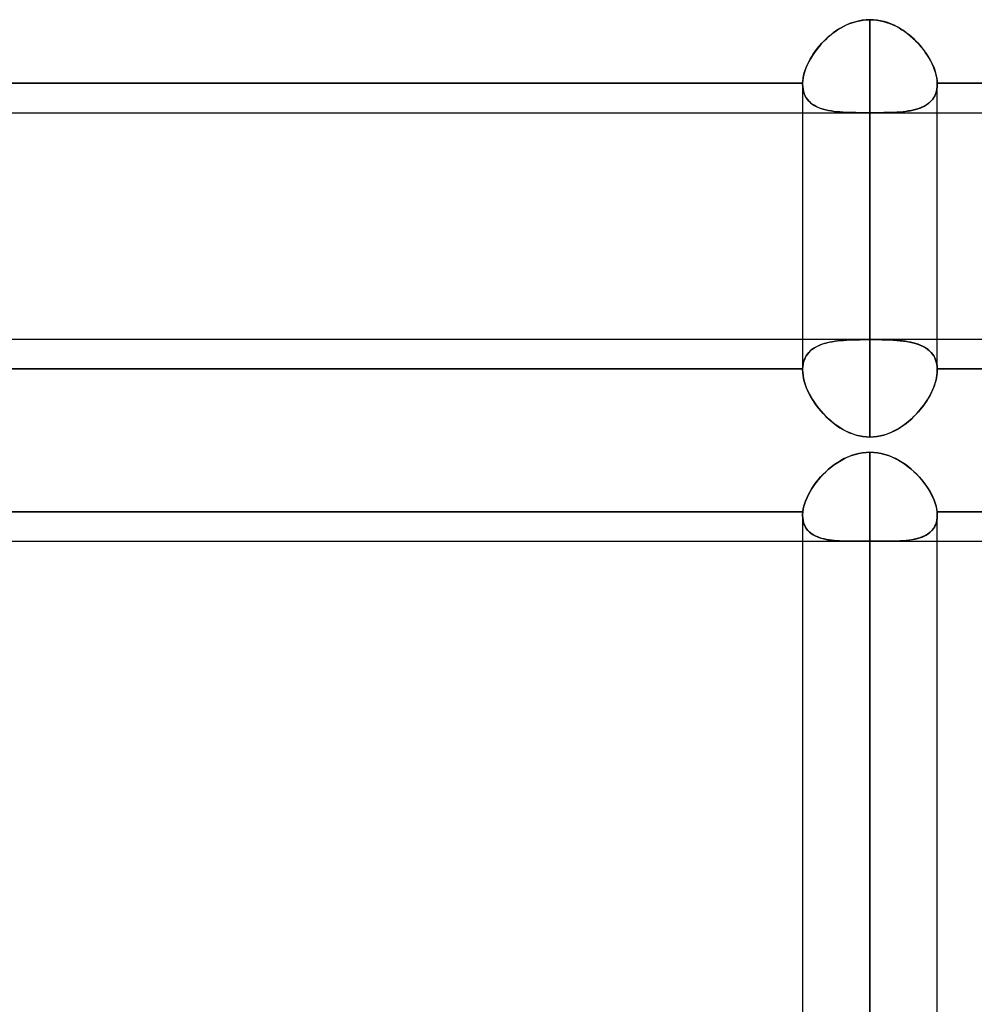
# Model space of a CAD drawing. Header units: millimetres. Extents: x -130 to 54, y -185 to 185.
# Tile 75 of 78: x -20 to -11, y 91 to 101. Entities that reach past the tile are written whole.
import ezdxf

# ---------------------------------------------------------------- set-up
doc = ezdxf.new("R2010")
doc.units = ezdxf.units.MM
doc.layers.add('MAIN-1', color=7, linetype='Continuous')
doc.layers.add('MAIN-2', color=7, linetype='Continuous')

msp = doc.modelspace()

# ---------------------------------------------------------------- linework, layer by layer
at = {"layer": 'MAIN-1'}
for p, q in [((-12.0983, 100.6641), (-12.131, 100.6457)), ((-12.0646, 100.6805), (-12.0983, 100.6641)), ((-12.0299, 100.6948), (-12.0646, 100.6805)), ((-11.9943, 100.7068), (-12.0299, 100.6948)), ((-11.958, 100.7164), (-11.9943, 100.7068)), ((-11.9215, 100.7233), (-11.958, 100.7164)), ((-11.8846, 100.7275), (-11.9215, 100.7233)), ((-11.8475, 100.7289), (-11.8846, 100.7275)), ((-11.8475, 100.7289), (-11.8475, 97.7148)), ((-11.814, 100.7277), (-11.8475, 100.7289)), ((-11.7805, 100.7243), (-11.814, 100.7277)), ((-11.7473, 100.7186), (-11.7805, 100.7243)), ((-11.7146, 100.7108), (-11.7473, 100.7186)), ((-11.6825, 100.701), (-11.7146, 100.7108)), ((-11.6511, 100.6893), (-11.6825, 100.701)), ((-11.6203, 100.6758), (-11.6511, 100.6893)), ((-11.5902, 100.6606), (-11.6203, 100.6758)), ((-11.561, 100.6439), (-11.5902, 100.6606)), ((-12.2224, 100.5809), (-12.2505, 100.5566)), ((-12.1931, 100.604), (-12.2224, 100.5809)), ((-12.1626, 100.6256), (-12.1931, 100.604)), ((-12.131, 100.6457), (-12.1626, 100.6256)), ((-11.5326, 100.6258), (-11.561, 100.6439)), ((-11.5051, 100.6064), (-11.5326, 100.6258)), ((-11.4785, 100.5858), (-11.5051, 100.6064)), ((-11.4529, 100.5641), (-11.4785, 100.5858)), ((-12.3271, 100.477), (-12.3498, 100.4488)), ((-12.3029, 100.5045), (-12.3271, 100.477)), ((-12.2774, 100.5311), (-12.3029, 100.5045)), ((-12.2505, 100.5566), (-12.2774, 100.5311)), ((-11.4284, 100.5416), (-11.4529, 100.5641)), ((-11.405, 100.5182), (-11.4284, 100.5416)), ((-11.3826, 100.494), (-11.405, 100.5182)), ((-11.3613, 100.4691), (-11.3826, 100.494)), ((-12.3906, 100.3908), (-12.4085, 100.3612)), ((-12.371, 100.42), (-12.3906, 100.3908)), ((-12.3498, 100.4488), (-12.371, 100.42)), ((-11.3412, 100.4437), (-11.3613, 100.4691)), ((-11.3224, 100.4178), (-11.3412, 100.4437)), ((-11.3048, 100.3915), (-11.3224, 100.4178)), ((-11.2886, 100.3648), (-11.3048, 100.3915)), ((-12.439, 100.3016), (-12.4514, 100.2718)), ((-12.4247, 100.3315), (-12.439, 100.3016)), ((-12.4085, 100.3612), (-12.4247, 100.3315)), ((-11.2737, 100.338), (-11.2886, 100.3648)), ((-11.2603, 100.3111), (-11.2737, 100.338)), ((-11.2485, 100.2842), (-11.2603, 100.3111)), ((-12.4702, 100.213), (-12.4765, 100.1845)), ((-12.4619, 100.2421), (-12.4702, 100.213)), ((-12.4514, 100.2718), (-12.4619, 100.2421)), ((-11.2383, 100.2575), (-11.2485, 100.2842)), ((-11.2297, 100.2309), (-11.2383, 100.2575)), ((-11.2228, 100.2048), (-11.2297, 100.2309)), ((-11.2176, 100.1792), (-11.2228, 100.2048)), ((-24.0126, 100.1299), (-12.4824, 100.1299)), ((-12.4824, 100.1268), (-12.4825, 100.1252)), ((-12.4825, 100.1252), (-12.4825, 100.1237)), ((-12.4825, 100.1237), (-12.4825, 100.1221)), ((-12.4825, 100.1221), (-12.4825, 100.1206)), ((-12.4825, 100.1207), (-12.4825, 97.7147)), ((-12.4805, 100.1568), (-12.4824, 100.1299)), ((-12.4824, 100.1299), (-12.4824, 100.1283)), ((-12.4824, 100.1283), (-12.4824, 100.1268)), ((-12.4765, 100.1845), (-12.4805, 100.1568)), ((-11.2142, 100.1542), (-11.2176, 100.1792)), ((-11.2126, 100.1299), (-11.2142, 100.1542)), ((-11.2126, 100.1299), (-1.4288, 100.1299)), ((-11.2126, 100.1285), (-11.2126, 100.1299)), ((-11.2126, 100.1272), (-11.2126, 100.1285)), ((-11.2125, 100.1259), (-11.2126, 100.1272)), ((-11.2125, 100.1246), (-11.2125, 100.1259)), ((-11.2125, 100.1233), (-11.2125, 100.1246)), ((-11.2125, 100.122), (-11.2125, 100.1233)), ((-11.2125, 100.1207), (-11.2125, 100.122)), ((-11.2125, 97.7148), (-11.2125, 100.1207)), ((-24.0125, 99.8509), (-12.4825, 99.8509)), ((-11.2125, 99.8509), (-1.4288, 99.8509)), ((-37.4475, 97.7148), (-1.4288, 97.7148)), ((-12.0893, 96.5891), (-12.121, 96.5721)), ((-12.0566, 96.6043), (-12.0893, 96.5891)), ((-12.0231, 96.6176), (-12.0566, 96.6043)), ((-11.9887, 96.6287), (-12.0231, 96.6176)), ((-11.9538, 96.6375), (-11.9887, 96.6287)), ((-11.9186, 96.6439), (-11.9538, 96.6375)), ((-11.8832, 96.6477), (-11.9186, 96.6439)), ((-11.8475, 96.649), (-11.8832, 96.6477)), ((-11.8475, 96.649), (-11.8475, 0)), ((-11.8117, 96.6477), (-11.8475, 96.649)), ((-11.7759, 96.6438), (-11.8117, 96.6477)), ((-11.7405, 96.6374), (-11.7759, 96.6438)), ((-11.7058, 96.6285), (-11.7405, 96.6374)), ((-11.6717, 96.6175), (-11.7058, 96.6285)), ((-11.6384, 96.6043), (-11.6717, 96.6175)), ((-11.6058, 96.5892), (-11.6384, 96.6043)), ((-11.5741, 96.5722), (-11.6058, 96.5892)), ((-12.2376, 96.4894), (-12.264, 96.4656)), ((-12.2101, 96.512), (-12.2376, 96.4894)), ((-12.1815, 96.5334), (-12.2101, 96.512)), ((-12.1518, 96.5535), (-12.1815, 96.5334)), ((-12.121, 96.5721), (-12.1518, 96.5535)), ((-11.5434, 96.5536), (-11.5741, 96.5722)), ((-11.5136, 96.5335), (-11.5434, 96.5536)), ((-11.485, 96.5121), (-11.5136, 96.5335)), ((-11.4575, 96.4894), (-11.485, 96.5121)), ((-11.4311, 96.4657), (-11.4575, 96.4894)), ((-12.336, 96.3891), (-12.3573, 96.3622)), ((-12.3133, 96.4154), (-12.336, 96.3891)), ((-12.2893, 96.4409), (-12.3133, 96.4154)), ((-12.264, 96.4656), (-12.2893, 96.4409)), ((-11.4059, 96.4411), (-11.4311, 96.4657)), ((-11.382, 96.4157), (-11.4059, 96.4411)), ((-11.3594, 96.3895), (-11.382, 96.4157)), ((-11.3381, 96.3627), (-11.3594, 96.3895)), ((-12.3956, 96.3072), (-12.4124, 96.2794)), ((-12.3772, 96.3349), (-12.3956, 96.3072)), ((-12.3573, 96.3622), (-12.3772, 96.3349)), ((-11.3182, 96.3354), (-11.3381, 96.3627)), ((-11.2998, 96.3078), (-11.3182, 96.3354)), ((-11.2829, 96.2799), (-11.2998, 96.3078)), ((-12.441, 96.2235), (-12.4527, 96.1956)), ((-12.4275, 96.2514), (-12.441, 96.2235)), ((-12.4124, 96.2794), (-12.4275, 96.2514)), ((-11.2677, 96.2518), (-11.2829, 96.2799)), ((-11.2542, 96.2238), (-11.2677, 96.2518)), ((-11.2424, 96.1959), (-11.2542, 96.2238)), ((-12.4764, 96.1144), (-12.4804, 96.0887)), ((-12.4705, 96.1409), (-12.4764, 96.1144)), ((-12.4626, 96.168), (-12.4705, 96.1409)), ((-12.4527, 96.1956), (-12.4626, 96.168)), ((-11.2326, 96.1684), (-11.2424, 96.1959)), ((-11.2246, 96.1411), (-11.2326, 96.1684)), ((-11.2186, 96.1146), (-11.2246, 96.1411)), ((-11.2146, 96.0887), (-11.2186, 96.1146)), ((-24.0146, 96.0887), (-12.4804, 96.0887)), ((-12.4824, 96.0587), (-12.4825, 96.0528)), ((-12.4825, 96.053), (-12.4825, 0)), ((-12.4823, 96.0646), (-12.4824, 96.0587)), ((-12.482, 96.0705), (-12.4823, 96.0646)), ((-12.4816, 96.0766), (-12.482, 96.0705)), ((-12.481, 96.0826), (-12.4816, 96.0766)), ((-12.4804, 96.0887), (-12.481, 96.0826)), ((-11.2146, 96.0887), (-0.4763, 96.0887)), ((-11.2141, 96.0835), (-11.2146, 96.0887)), ((-11.2136, 96.0784), (-11.2141, 96.0835)), ((-11.2132, 96.0732), (-11.2136, 96.0784)), ((-11.2129, 96.0681), (-11.2132, 96.0732)), ((-11.2127, 96.063), (-11.2129, 96.0681)), ((-11.2125, 96.058), (-11.2127, 96.063)), ((-11.2125, 96.053), (-11.2125, 96.058)), ((-11.2125, 0), (-11.2125, 96.053)), ((-24.0125, 95.8098), (-12.4825, 95.8098)), ((-11.2125, 95.8098), (0, 95.8098))]:
    msp.add_line(p, q, dxfattribs=at)
at = {"layer": 'MAIN-2'}
for p, q in [((-12.1252, 100.6492), (-12.0966, 100.6649)), ((-12.0966, 100.6649), (-12.0673, 100.6792)), ((-12.0673, 100.6792), (-12.0373, 100.692)), ((-12.0373, 100.692), (-12.0067, 100.703)), ((-12.0067, 100.703), (-11.9756, 100.7121)), ((-11.9756, 100.7121), (-11.9441, 100.7194)), ((-11.9441, 100.7194), (-11.9122, 100.7246)), ((-11.9122, 100.7246), (-11.88, 100.7278)), ((-11.88, 100.7278), (-11.8475, 100.7289)), ((-11.8475, 97.7118), (-11.8475, 100.7289)), ((-11.8475, 100.7289), (-11.8155, 100.7278)), ((-11.8155, 100.7278), (-11.7837, 100.7247)), ((-11.7837, 100.7247), (-11.7521, 100.7196)), ((-11.7521, 100.7196), (-11.7209, 100.7125)), ((-11.7209, 100.7125), (-11.6901, 100.7035)), ((-11.6901, 100.7035), (-11.6599, 100.6928)), ((-11.6599, 100.6928), (-11.6304, 100.6805)), ((-11.6304, 100.6805), (-11.6016, 100.6666)), ((-11.6016, 100.6666), (-11.5734, 100.6512)), ((-12.2551, 100.5524), (-12.2309, 100.5738)), ((-12.2309, 100.5738), (-12.2058, 100.5943)), ((-12.2058, 100.5943), (-12.1798, 100.6137)), ((-12.1798, 100.6137), (-12.1529, 100.6321)), ((-12.1529, 100.6321), (-12.1252, 100.6492)), ((-11.5734, 100.6512), (-11.5459, 100.6345)), ((-11.5459, 100.6345), (-11.519, 100.6165)), ((-11.519, 100.6165), (-11.4929, 100.5972)), ((-11.4929, 100.5972), (-11.4677, 100.5768)), ((-11.4677, 100.5768), (-11.4432, 100.5554)), ((-12.3421, 100.4588), (-12.3219, 100.4832)), ((-12.3219, 100.4832), (-12.3007, 100.507)), ((-12.3007, 100.507), (-12.2784, 100.53)), ((-12.2784, 100.53), (-12.2551, 100.5524)), ((-11.4432, 100.5554), (-11.4197, 100.5331)), ((-11.4197, 100.5331), (-11.3971, 100.5099)), ((-11.3971, 100.5099), (-11.3755, 100.4859)), ((-11.3755, 100.4859), (-11.355, 100.4614)), ((-12.4109, 100.357), (-12.3956, 100.3829)), ((-12.3956, 100.3829), (-12.379, 100.4085)), ((-12.379, 100.4085), (-12.3611, 100.4339)), ((-12.3611, 100.4339), (-12.3421, 100.4588)), ((-11.355, 100.4614), (-11.3357, 100.4363)), ((-11.3357, 100.4363), (-11.3176, 100.4108)), ((-11.3176, 100.4108), (-11.3007, 100.385)), ((-11.3007, 100.385), (-11.2851, 100.3589)), ((-12.4486, 100.2791), (-12.4375, 100.305)), ((-12.4375, 100.305), (-12.4249, 100.331)), ((-12.4249, 100.331), (-12.4109, 100.357)), ((-11.2851, 100.3589), (-11.2709, 100.3326)), ((-11.2709, 100.3326), (-11.2581, 100.3063)), ((-11.2581, 100.3063), (-11.2468, 100.2801)), ((-12.4777, 100.1775), (-12.4728, 100.2023)), ((-12.4728, 100.2023), (-12.4663, 100.2277)), ((-12.4663, 100.2277), (-12.4582, 100.2533)), ((-12.4582, 100.2533), (-12.4486, 100.2791)), ((-11.2468, 100.2801), (-11.2371, 100.2541)), ((-11.2371, 100.2541), (-11.2289, 100.2283)), ((-11.2289, 100.2283), (-11.2223, 100.2029)), ((-11.2223, 100.2029), (-11.2174, 100.178)), ((-12.4824, 100.1299), (-24.0126, 100.1299)), ((-12.4825, 100.1252), (-12.4824, 100.1268)), ((-12.4825, 100.1237), (-12.4825, 100.1252)), ((-12.4825, 100.1222), (-12.4825, 100.1237)), ((-12.4825, 100.1206), (-12.4825, 100.1222)), ((-12.4825, 100.1206), (-12.4815, 100.0964)), ((-12.4815, 100.0968), (-12.4825, 100.1206)), ((-12.4824, 100.1299), (-12.4809, 100.1533)), ((-12.4824, 100.1283), (-12.4824, 100.1299)), ((-12.4824, 100.1268), (-12.4824, 100.1283)), ((-12.4809, 100.1533), (-12.4777, 100.1775)), ((-11.2174, 100.178), (-11.2142, 100.1535)), ((-11.2142, 100.1535), (-11.2126, 100.1299)), ((-11.2125, 100.1206), (-11.2135, 100.0964)), ((-11.2134, 100.0972), (-11.2125, 100.1207)), ((-11.2126, 100.1299), (-11.2126, 100.1283)), ((-0.4763, 100.1299), (-11.2126, 100.1299)), ((-11.2126, 100.1283), (-11.2126, 100.1268)), ((-11.2126, 100.1268), (-11.2125, 100.1252)), ((-11.2125, 100.1252), (-11.2125, 100.1237)), ((-11.2125, 100.1237), (-11.2125, 100.1221)), ((-11.2125, 100.1221), (-11.2125, 100.1206)), ((-12.4787, 100.0739), (-12.4815, 100.0968)), ((-12.4815, 100.0964), (-12.4786, 100.0733)), ((-12.4739, 100.052), (-12.4787, 100.0739)), ((-12.4786, 100.0733), (-12.4737, 100.0514)), ((-12.4673, 100.0313), (-12.4739, 100.052)), ((-12.4737, 100.0514), (-12.4671, 100.0308)), ((-12.4589, 100.0119), (-12.4673, 100.0313)), ((-12.4671, 100.0308), (-12.4586, 100.0113)), ((-12.4487, 99.9937), (-12.4589, 100.0119)), ((-12.4586, 100.0113), (-12.4483, 99.9931)), ((-11.2448, 99.9961), (-11.2351, 100.0141)), ((-11.2282, 100.0302), (-11.2369, 100.0104)), ((-11.2351, 100.0141), (-11.227, 100.0332)), ((-11.2214, 100.0511), (-11.2282, 100.0302)), ((-11.227, 100.0332), (-11.2207, 100.0534)), ((-11.2164, 100.0732), (-11.2214, 100.0511)), ((-11.2207, 100.0534), (-11.2162, 100.0748)), ((-11.2135, 100.0964), (-11.2164, 100.0732)), ((-11.2162, 100.0748), (-11.2134, 100.0972)), ((-12.4369, 99.9768), (-12.4487, 99.9937)), ((-12.4483, 99.9931), (-12.4364, 99.9761)), ((-12.4235, 99.9612), (-12.4369, 99.9768)), ((-12.4364, 99.9761), (-12.4228, 99.9604)), ((-12.4085, 99.9467), (-12.4235, 99.9612)), ((-12.4228, 99.9604), (-12.4076, 99.946)), ((-12.392, 99.9335), (-12.4085, 99.9467)), ((-12.4076, 99.946), (-12.391, 99.9328)), ((-12.3741, 99.9216), (-12.392, 99.9335)), ((-12.391, 99.9328), (-12.373, 99.9209)), ((-12.3549, 99.9108), (-12.3741, 99.9216)), ((-12.373, 99.9209), (-12.3537, 99.9102)), ((-11.3237, 99.9199), (-11.3433, 99.9092)), ((-11.3348, 99.9136), (-11.3163, 99.9244)), ((-11.3054, 99.9318), (-11.3237, 99.9199)), ((-11.3163, 99.9244), (-11.2992, 99.9364)), ((-11.2886, 99.945), (-11.3054, 99.9318)), ((-11.2992, 99.9364), (-11.2834, 99.9495)), ((-11.2732, 99.9594), (-11.2886, 99.945)), ((-11.2834, 99.9495), (-11.2691, 99.9638)), ((-11.2595, 99.9751), (-11.2732, 99.9594)), ((-11.2691, 99.9638), (-11.2562, 99.9793)), ((-11.2473, 99.9921), (-11.2595, 99.9751)), ((-11.2562, 99.9793), (-11.2448, 99.9961)), ((-11.2369, 100.0104), (-11.2473, 99.9921)), ((-12.4825, 99.8509), (-11.2125, 99.8509)), ((-12.3344, 99.9012), (-12.3549, 99.9108)), ((-12.3537, 99.9102), (-12.333, 99.9006)), ((-12.3126, 99.8926), (-12.3344, 99.9012)), ((-12.333, 99.9006), (-12.3112, 99.8921)), ((-12.2897, 99.8851), (-12.3126, 99.8926)), ((-12.3112, 99.8921), (-12.2881, 99.8846)), ((-12.2657, 99.8785), (-12.2897, 99.8851)), ((-12.2881, 99.8846), (-12.2641, 99.8781)), ((-12.2407, 99.8729), (-12.2657, 99.8785)), ((-12.2641, 99.8781), (-12.2391, 99.8726)), ((-12.2147, 99.8682), (-12.2407, 99.8729)), ((-12.2391, 99.8726), (-12.2132, 99.868)), ((-12.1879, 99.8643), (-12.2147, 99.8682)), ((-12.2132, 99.868), (-12.1865, 99.8641)), ((-12.1602, 99.861), (-12.1879, 99.8643)), ((-12.1865, 99.8641), (-12.159, 99.8609)), ((-12.1317, 99.8584), (-12.1602, 99.861)), ((-12.159, 99.8609), (-12.1308, 99.8583)), ((-12.1026, 99.8563), (-12.1317, 99.8584)), ((-12.1308, 99.8583), (-12.102, 99.8563)), ((-12.0727, 99.8548), (-12.1026, 99.8563)), ((-12.102, 99.8563), (-12.0725, 99.8547)), ((-12.0423, 99.8536), (-12.0727, 99.8548)), ((-12.0725, 99.8547), (-12.0422, 99.8536)), ((-12.0112, 99.8527), (-12.0423, 99.8536)), ((-12.0422, 99.8536), (-12.0111, 99.8527)), ((-11.9795, 99.8521), (-12.0112, 99.8527)), ((-12.0111, 99.8527), (-11.9794, 99.8521)), ((-11.9473, 99.8517), (-11.9795, 99.8521)), ((-11.9794, 99.8521), (-11.947, 99.8517)), ((-11.9144, 99.8515), (-11.9473, 99.8517)), ((-11.947, 99.8517), (-11.914, 99.8515)), ((-11.8811, 99.8514), (-11.9144, 99.8515)), ((-11.914, 99.8515), (-11.8807, 99.8514)), ((-11.8475, 99.8514), (-11.8811, 99.8514)), ((-11.8807, 99.8514), (-11.8475, 99.8514)), ((-11.8475, 96.7925), (-11.8475, 99.8514)), ((-11.8475, 99.8514), (-11.8475, 96.7925)), ((-11.8142, 99.8514), (-11.8475, 99.8514)), ((-11.8475, 99.8514), (-11.8154, 99.8514)), ((-11.8154, 99.8514), (-11.7835, 99.8515)), ((-11.7812, 99.8515), (-11.8142, 99.8514)), ((-11.7835, 99.8515), (-11.7517, 99.8517)), ((-11.7486, 99.8517), (-11.7812, 99.8515)), ((-11.7517, 99.8517), (-11.7201, 99.8521)), ((-11.7163, 99.8521), (-11.7486, 99.8517)), ((-11.7201, 99.8521), (-11.689, 99.8526)), ((-11.6845, 99.8527), (-11.7163, 99.8521)), ((-11.689, 99.8526), (-11.6586, 99.8534)), ((-11.6532, 99.8536), (-11.6845, 99.8527)), ((-11.6586, 99.8534), (-11.629, 99.8545)), ((-11.6226, 99.8548), (-11.6532, 99.8536)), ((-11.629, 99.8545), (-11.6001, 99.8559)), ((-11.5929, 99.8563), (-11.6226, 99.8548)), ((-11.6001, 99.8559), (-11.572, 99.8577)), ((-11.5639, 99.8583), (-11.5929, 99.8563)), ((-11.572, 99.8577), (-11.5447, 99.86)), ((-11.5359, 99.8609), (-11.5639, 99.8583)), ((-11.5447, 99.86), (-11.5183, 99.8628)), ((-11.5089, 99.864), (-11.5359, 99.8609)), ((-11.5183, 99.8628), (-11.4925, 99.8663)), ((-11.4827, 99.8678), (-11.5089, 99.864)), ((-11.4925, 99.8663), (-11.4674, 99.8704)), ((-11.4572, 99.8724), (-11.4827, 99.8678)), ((-11.4674, 99.8704), (-11.443, 99.8753)), ((-11.4325, 99.8778), (-11.4572, 99.8724)), ((-11.443, 99.8753), (-11.4195, 99.8811)), ((-11.4087, 99.8841), (-11.4325, 99.8778)), ((-11.4195, 99.8811), (-11.3968, 99.8877)), ((-11.3859, 99.8914), (-11.4087, 99.8841)), ((-11.3968, 99.8877), (-11.3751, 99.8953)), ((-11.364, 99.8997), (-11.3859, 99.8914)), ((-11.3751, 99.8953), (-11.3544, 99.9039)), ((-11.3433, 99.9092), (-11.364, 99.8997)), ((-11.3544, 99.9039), (-11.3348, 99.9136)), ((-12.4825, 97.7147), (-12.4825, 97.4265)), ((-12.2306, 97.6867), (-12.2054, 97.6916)), ((-12.2021, 97.6922), (-12.2273, 97.6874)), ((-12.2054, 97.6916), (-12.1794, 97.6957)), ((-12.176, 97.6962), (-12.2021, 97.6922)), ((-12.1794, 97.6957), (-12.1525, 97.6993)), ((-12.1491, 97.6997), (-12.176, 97.6962)), ((-12.1525, 97.6993), (-12.1247, 97.7022)), ((-12.1216, 97.7025), (-12.1491, 97.6997)), ((-12.1247, 97.7022), (-12.0962, 97.7047)), ((-12.0934, 97.7049), (-12.1216, 97.7025)), ((-12.0962, 97.7047), (-12.067, 97.7067)), ((-12.0646, 97.7068), (-12.0934, 97.7049)), ((-12.067, 97.7067), (-12.0371, 97.7082)), ((-12.0351, 97.7083), (-12.0646, 97.7068)), ((-12.0371, 97.7082), (-12.0066, 97.7095)), ((-12.0049, 97.7095), (-12.0351, 97.7083)), ((-12.0066, 97.7095), (-11.9755, 97.7104)), ((-11.9741, 97.7104), (-12.0049, 97.7095)), ((-11.9755, 97.7104), (-11.9438, 97.7111)), ((-11.9429, 97.7111), (-11.9741, 97.7104)), ((-11.9438, 97.7111), (-11.9117, 97.7115)), ((-11.9113, 97.7115), (-11.9429, 97.7111)), ((-11.9117, 97.7115), (-11.8796, 97.7118)), ((-11.8795, 97.7118), (-11.9113, 97.7115)), ((-11.8796, 97.7118), (-11.8475, 97.7118)), ((-11.8475, 97.7118), (-11.8795, 97.7118)), ((-11.815, 97.7118), (-11.8475, 97.7118)), ((-11.8475, 97.7118), (-11.8103, 97.7118)), ((-11.7828, 97.7115), (-11.815, 97.7118)), ((-11.8103, 97.7118), (-11.7732, 97.7114)), ((-11.7509, 97.7111), (-11.7828, 97.7115)), ((-11.7732, 97.7114), (-11.7362, 97.7108)), ((-11.7194, 97.7104), (-11.7509, 97.7111)), ((-11.7362, 97.7108), (-11.6997, 97.7098)), ((-11.6883, 97.7095), (-11.7194, 97.7104)), ((-11.6997, 97.7098), (-11.6641, 97.7085)), ((-11.6577, 97.7082), (-11.6883, 97.7095)), ((-11.6641, 97.7085), (-11.6294, 97.7067)), ((-11.6277, 97.7066), (-11.6577, 97.7082)), ((-11.6294, 97.7067), (-11.5957, 97.7044)), ((-11.5984, 97.7046), (-11.6277, 97.7066)), ((-11.5698, 97.7022), (-11.5984, 97.7046)), ((-11.5957, 97.7044), (-11.563, 97.7015)), ((-11.5421, 97.6992), (-11.5698, 97.7022)), ((-11.563, 97.7015), (-11.5314, 97.6979)), ((-11.5152, 97.6957), (-11.5421, 97.6992)), ((-11.5314, 97.6979), (-11.5009, 97.6935)), ((-11.4892, 97.6915), (-11.5152, 97.6957)), ((-11.5009, 97.6935), (-11.4716, 97.6882)), ((-11.4641, 97.6867), (-11.4892, 97.6915)), ((-11.2125, 97.4265), (-11.2125, 97.7148)), ((-12.4246, 97.5897), (-12.4106, 97.604)), ((-12.4099, 97.6047), (-12.4241, 97.5903)), ((-12.4106, 97.604), (-12.3953, 97.6172)), ((-12.3943, 97.6179), (-12.4099, 97.6047)), ((-12.3953, 97.6172), (-12.3786, 97.6293)), ((-12.3774, 97.6301), (-12.3943, 97.6179)), ((-12.3786, 97.6293), (-12.3608, 97.6403)), ((-12.3593, 97.6412), (-12.3774, 97.6301)), ((-12.3608, 97.6403), (-12.3417, 97.6504)), ((-12.34, 97.6512), (-12.3593, 97.6412)), ((-12.3417, 97.6504), (-12.3216, 97.6594)), ((-12.3195, 97.6603), (-12.34, 97.6512)), ((-12.3216, 97.6594), (-12.3004, 97.6675)), ((-12.2979, 97.6684), (-12.3195, 97.6603)), ((-12.3004, 97.6675), (-12.2781, 97.6748)), ((-12.2753, 97.6756), (-12.2979, 97.6684)), ((-12.2781, 97.6748), (-12.2548, 97.6811)), ((-12.2518, 97.6819), (-12.2753, 97.6756)), ((-12.2548, 97.6811), (-12.2306, 97.6867)), ((-12.2273, 97.6874), (-12.2518, 97.6819)), ((-11.4716, 97.6882), (-11.4435, 97.682)), ((-11.4399, 97.6811), (-11.4641, 97.6867)), ((-11.4435, 97.682), (-11.4167, 97.6747)), ((-11.4166, 97.6747), (-11.4399, 97.6811)), ((-11.4167, 97.6747), (-11.3912, 97.6663)), ((-11.3943, 97.6674), (-11.4166, 97.6747)), ((-11.3731, 97.6593), (-11.3943, 97.6674)), ((-11.3912, 97.6663), (-11.3671, 97.6568)), ((-11.3529, 97.6502), (-11.3731, 97.6593)), ((-11.3671, 97.6568), (-11.3445, 97.646)), ((-11.3339, 97.6401), (-11.3529, 97.6502)), ((-11.3445, 97.646), (-11.3234, 97.6338)), ((-11.316, 97.6291), (-11.3339, 97.6401)), ((-11.3234, 97.6338), (-11.3039, 97.6204)), ((-11.2994, 97.6169), (-11.316, 97.6291)), ((-11.3039, 97.6204), (-11.286, 97.6055)), ((-11.2841, 97.6037), (-11.2994, 97.6169)), ((-11.286, 97.6055), (-11.27, 97.5892)), ((-11.2701, 97.5894), (-11.2841, 97.6037)), ((-12.4661, 97.5216), (-12.4727, 97.5017)), ((-12.4727, 97.5014), (-12.4663, 97.5212)), ((-12.4663, 97.5212), (-12.4582, 97.5399)), ((-12.4579, 97.5404), (-12.4661, 97.5216)), ((-12.4582, 97.5399), (-12.4485, 97.5576)), ((-12.4482, 97.5581), (-12.4579, 97.5404)), ((-12.4485, 97.5576), (-12.4373, 97.5742)), ((-12.4369, 97.5747), (-12.4482, 97.5581)), ((-12.4373, 97.5742), (-12.4246, 97.5897)), ((-12.4241, 97.5903), (-12.4369, 97.5747)), ((-11.2575, 97.574), (-11.2701, 97.5894)), ((-11.27, 97.5892), (-11.2557, 97.5715)), ((-11.2464, 97.5575), (-11.2575, 97.574)), ((-11.2557, 97.5715), (-11.2433, 97.5522)), ((-11.2368, 97.5398), (-11.2464, 97.5575)), ((-11.2433, 97.5522), (-11.233, 97.5315)), ((-11.2287, 97.5211), (-11.2368, 97.5398)), ((-11.233, 97.5315), (-11.2247, 97.5095)), ((-11.2222, 97.5012), (-11.2287, 97.5211)), ((-11.2247, 97.5095), (-11.2185, 97.4862)), ((-12.4824, 97.4358), (-24.0126, 97.4358)), ((-24.0126, 97.4358), (-12.4824, 97.4358)), ((-12.4825, 97.4311), (-12.4824, 97.4327)), ((-12.4824, 97.4327), (-12.4825, 97.4311)), ((-12.4825, 97.4295), (-12.4825, 97.4311)), ((-12.4825, 97.4311), (-12.4825, 97.4295)), ((-12.4825, 97.4279), (-12.4825, 97.4295)), ((-12.4825, 97.4295), (-12.4825, 97.428)), ((-12.4825, 97.428), (-12.4825, 97.4264)), ((-12.4825, 97.4264), (-12.4825, 97.4279)), ((-12.4815, 97.4007), (-12.4825, 97.4264)), ((-12.4825, 97.4264), (-12.4815, 97.4005)), ((-12.4824, 97.4358), (-12.4808, 97.4587)), ((-12.4808, 97.4586), (-12.4824, 97.4358)), ((-12.4824, 97.4342), (-12.4824, 97.4358)), ((-12.4824, 97.4358), (-12.4824, 97.4342)), ((-12.4824, 97.4327), (-12.4824, 97.4342)), ((-12.4824, 97.4342), (-12.4824, 97.4327)), ((-12.4776, 97.4807), (-12.4808, 97.4586)), ((-12.4808, 97.4587), (-12.4776, 97.4806)), ((-12.4727, 97.5017), (-12.4776, 97.4807)), ((-12.4776, 97.4806), (-12.4727, 97.5014)), ((-11.2173, 97.4802), (-11.2222, 97.5012)), ((-11.2185, 97.4862), (-11.2145, 97.4616)), ((-11.2141, 97.4584), (-11.2173, 97.4802)), ((-11.2145, 97.4616), (-11.2126, 97.4358)), ((-11.2126, 97.4358), (-11.2141, 97.4584)), ((-11.2135, 97.401), (-11.2125, 97.4264)), ((-11.2125, 97.4265), (-11.2134, 97.4019)), ((-11.2126, 97.4358), (-11.2126, 97.4345)), ((-0.4763, 97.4358), (-11.2126, 97.4358)), ((-11.2126, 97.4358), (-0.4763, 97.4358)), ((-11.2126, 97.4342), (-11.2126, 97.4358)), ((-11.2126, 97.4345), (-11.2126, 97.4332)), ((-11.2126, 97.4327), (-11.2126, 97.4342)), ((-11.2126, 97.4332), (-11.2125, 97.4318)), ((-11.2125, 97.4311), (-11.2126, 97.4327)), ((-11.2125, 97.4318), (-11.2125, 97.4305)), ((-11.2125, 97.4296), (-11.2125, 97.4311)), ((-11.2125, 97.4305), (-11.2125, 97.4292)), ((-11.2125, 97.428), (-11.2125, 97.4296)), ((-11.2125, 97.4292), (-11.2125, 97.4279)), ((-11.2125, 97.4264), (-11.2125, 97.428)), ((-11.2125, 97.4279), (-11.2125, 97.4265)), ((-12.4786, 97.3743), (-12.4815, 97.4007)), ((-12.4815, 97.4005), (-12.4786, 97.3739)), ((-12.4738, 97.3472), (-12.4786, 97.3743)), ((-12.4786, 97.3739), (-12.4736, 97.3465)), ((-12.4671, 97.3196), (-12.4738, 97.3472)), ((-12.4736, 97.3465), (-12.4668, 97.3185)), ((-12.4586, 97.2914), (-12.4671, 97.3196)), ((-12.4668, 97.3185), (-12.4581, 97.29)), ((-11.2361, 97.2922), (-11.2277, 97.3201)), ((-11.2266, 97.3244), (-11.2344, 97.2975)), ((-11.2277, 97.3201), (-11.2211, 97.3477)), ((-11.2205, 97.3508), (-11.2266, 97.3244)), ((-11.2211, 97.3477), (-11.2163, 97.3748)), ((-11.2161, 97.3767), (-11.2205, 97.3508)), ((-11.2163, 97.3748), (-11.2135, 97.401)), ((-11.2134, 97.4019), (-11.2161, 97.3767)), ((-12.4483, 97.2628), (-12.4586, 97.2914)), ((-12.4581, 97.29), (-12.4477, 97.2613)), ((-12.4363, 97.2341), (-12.4483, 97.2628)), ((-12.4477, 97.2613), (-12.4355, 97.2325)), ((-12.4226, 97.2055), (-12.4363, 97.2341)), ((-12.4355, 97.2325), (-12.4218, 97.2037)), ((-11.2715, 97.2071), (-11.2581, 97.2356)), ((-11.2548, 97.2432), (-11.2672, 97.2159)), ((-11.2581, 97.2356), (-11.2463, 97.264)), ((-11.2438, 97.2704), (-11.2548, 97.2432)), ((-11.2463, 97.264), (-11.2361, 97.2922)), ((-11.2344, 97.2975), (-11.2438, 97.2704)), ((-12.4075, 97.1769), (-12.4226, 97.2055)), ((-12.4218, 97.2037), (-12.4064, 97.175)), ((-12.3908, 97.1484), (-12.4075, 97.1769)), ((-12.4064, 97.175), (-12.3896, 97.1464)), ((-12.3727, 97.1203), (-12.3908, 97.1484)), ((-12.3896, 97.1464), (-12.3713, 97.1182)), ((-11.3129, 97.1346), (-11.3306, 97.1081)), ((-11.3209, 97.1223), (-11.303, 97.1504)), ((-11.2963, 97.1615), (-11.3129, 97.1346)), ((-11.303, 97.1504), (-11.2865, 97.1787)), ((-11.2811, 97.1886), (-11.2963, 97.1615)), ((-11.2865, 97.1787), (-11.2715, 97.2071)), ((-11.2672, 97.2159), (-11.2811, 97.1886)), ((-12.3533, 97.0925), (-12.3727, 97.1203)), ((-12.3713, 97.1182), (-12.3517, 97.0904)), ((-12.3326, 97.0654), (-12.3533, 97.0925)), ((-12.3517, 97.0904), (-12.331, 97.0633)), ((-12.3109, 97.039), (-12.3326, 97.0654)), ((-12.331, 97.0633), (-12.3091, 97.0369)), ((-11.4053, 97.0152), (-11.3824, 97.041)), ((-11.3696, 97.0563), (-11.3908, 97.0313)), ((-11.3824, 97.041), (-11.3606, 97.0676)), ((-11.3496, 97.0819), (-11.3696, 97.0563)), ((-11.3606, 97.0676), (-11.3401, 97.0947)), ((-11.3306, 97.1081), (-11.3496, 97.0819)), ((-11.3401, 97.0947), (-11.3209, 97.1223)), ((-12.2881, 97.0135), (-12.3109, 97.039)), ((-12.3091, 97.0369), (-12.2863, 97.0114)), ((-12.2644, 96.9888), (-12.2881, 97.0135)), ((-12.2863, 97.0114), (-12.2625, 96.9869)), ((-12.2398, 96.9652), (-12.2644, 96.9888)), ((-12.2625, 96.9869), (-12.2378, 96.9634)), ((-12.2144, 96.9428), (-12.2398, 96.9652)), ((-12.2378, 96.9634), (-12.2123, 96.941)), ((-11.4603, 96.9606), (-11.4854, 96.9387)), ((-11.4803, 96.9431), (-11.4543, 96.9661)), ((-11.4361, 96.9834), (-11.4603, 96.9606)), ((-11.4543, 96.9661), (-11.4293, 96.9902)), ((-11.413, 97.007), (-11.4361, 96.9834)), ((-11.4293, 96.9902), (-11.4053, 97.0152)), ((-11.3908, 97.0313), (-11.413, 97.007)), ((-12.1882, 96.9215), (-12.2144, 96.9428)), ((-12.2123, 96.941), (-12.1861, 96.9199)), ((-12.1611, 96.9014), (-12.1882, 96.9215)), ((-12.1861, 96.9199), (-12.1591, 96.9)), ((-12.133, 96.8825), (-12.1611, 96.9014)), ((-12.1591, 96.9), (-12.1311, 96.8812)), ((-12.1041, 96.865), (-12.133, 96.8825)), ((-12.1311, 96.8812), (-12.1021, 96.8639)), ((-12.0742, 96.849), (-12.1041, 96.865)), ((-12.1021, 96.8639), (-12.0724, 96.8481)), ((-11.595, 96.8627), (-11.6244, 96.8472)), ((-11.6223, 96.8483), (-11.5924, 96.8641)), ((-11.5663, 96.8797), (-11.595, 96.8627)), ((-11.5924, 96.8641), (-11.5633, 96.8817)), ((-11.5385, 96.8982), (-11.5663, 96.8797)), ((-11.5633, 96.8817), (-11.5348, 96.9008)), ((-11.5115, 96.9179), (-11.5385, 96.8982)), ((-11.5348, 96.9008), (-11.5071, 96.9213)), ((-11.4854, 96.9387), (-11.5115, 96.9179)), ((-11.5071, 96.9213), (-11.4803, 96.9431)), ((-12.0435, 96.8347), (-12.0742, 96.849)), ((-12.0724, 96.8481), (-12.0418, 96.8339)), ((-12.012, 96.8222), (-12.0435, 96.8347)), ((-12.0418, 96.8339), (-12.0105, 96.8216)), ((-11.9798, 96.8117), (-12.012, 96.8222)), ((-12.0105, 96.8216), (-11.9787, 96.8113)), ((-11.9472, 96.8034), (-11.9798, 96.8117)), ((-11.9787, 96.8113), (-11.9464, 96.8032)), ((-11.9142, 96.7973), (-11.9472, 96.8034)), ((-11.9464, 96.8032), (-11.9138, 96.7973)), ((-11.881, 96.7937), (-11.9142, 96.7973)), ((-11.9138, 96.7973), (-11.8808, 96.7937)), ((-11.8475, 96.7925), (-11.881, 96.7937)), ((-11.8808, 96.7937), (-11.8475, 96.7925)), ((-11.8145, 96.7937), (-11.8475, 96.7925)), ((-11.8475, 96.7925), (-11.8139, 96.7937)), ((-11.7814, 96.7973), (-11.8145, 96.7937)), ((-11.8139, 96.7937), (-11.7806, 96.7974)), ((-11.7488, 96.8031), (-11.7814, 96.7973)), ((-11.7806, 96.7974), (-11.7477, 96.8034)), ((-11.7168, 96.8112), (-11.7488, 96.8031)), ((-11.7477, 96.8034), (-11.7155, 96.8116)), ((-11.6854, 96.8213), (-11.7168, 96.8112)), ((-11.7155, 96.8116), (-11.6838, 96.8219)), ((-11.6546, 96.8334), (-11.6854, 96.8213)), ((-11.6838, 96.8219), (-11.6527, 96.8341)), ((-11.6244, 96.8472), (-11.6546, 96.8334)), ((-11.6527, 96.8341), (-11.6223, 96.8483)), ((-12.1204, 96.5725), (-12.0887, 96.5894)), ((-12.0887, 96.5894), (-12.0561, 96.6046)), ((-12.0561, 96.6046), (-12.0226, 96.6177)), ((-12.0226, 96.6177), (-11.9885, 96.6287)), ((-11.9885, 96.6287), (-11.9539, 96.6375)), ((-11.9539, 96.6375), (-11.9189, 96.6438)), ((-11.9189, 96.6438), (-11.8834, 96.6477)), ((-11.8834, 96.6477), (-11.8475, 96.649)), ((-11.8475, 0), (-11.8475, 96.649)), ((-11.8475, 96.649), (-11.8121, 96.6477)), ((-11.8121, 96.6477), (-11.7771, 96.644)), ((-11.7771, 96.644), (-11.7423, 96.6378)), ((-11.7423, 96.6378), (-11.708, 96.6292)), ((-11.708, 96.6292), (-11.6743, 96.6184)), ((-11.6743, 96.6184), (-11.6414, 96.6056)), ((-11.6414, 96.6056), (-11.6093, 96.5909)), ((-11.6093, 96.5909), (-11.578, 96.5744)), ((-12.2634, 96.4662), (-12.237, 96.4899)), ((-12.237, 96.4899), (-12.2095, 96.5125)), ((-12.2095, 96.5125), (-12.1808, 96.5339)), ((-12.1808, 96.5339), (-12.1511, 96.5539)), ((-12.1511, 96.5539), (-12.1204, 96.5725)), ((-11.578, 96.5744), (-11.5475, 96.5563)), ((-11.5475, 96.5563), (-11.5179, 96.5365)), ((-11.5179, 96.5365), (-11.4892, 96.5153)), ((-11.4892, 96.5153), (-11.4614, 96.4928)), ((-11.4614, 96.4928), (-11.4347, 96.4691)), ((-12.3567, 96.3629), (-12.3354, 96.3898)), ((-12.3354, 96.3898), (-12.3126, 96.4161)), ((-12.3126, 96.4161), (-12.2886, 96.4416)), ((-12.2886, 96.4416), (-12.2634, 96.4662)), ((-11.4347, 96.4691), (-11.4092, 96.4444)), ((-11.4092, 96.4444), (-11.3848, 96.4187)), ((-11.3848, 96.4187), (-11.3617, 96.3923)), ((-11.3617, 96.3923), (-11.34, 96.3652)), ((-12.4121, 96.2799), (-12.3952, 96.3078)), ((-12.3952, 96.3078), (-12.3767, 96.3356)), ((-12.3767, 96.3356), (-12.3567, 96.3629)), ((-11.34, 96.3652), (-11.3198, 96.3377)), ((-11.3198, 96.3377), (-11.301, 96.3097)), ((-11.301, 96.3097), (-11.2839, 96.2815)), ((-12.4525, 96.1961), (-12.4408, 96.2239)), ((-12.4408, 96.2239), (-12.4273, 96.2519)), ((-12.4273, 96.2519), (-12.4121, 96.2799)), ((-11.2839, 96.2815), (-11.2684, 96.2531)), ((-11.2684, 96.2531), (-11.2546, 96.2248)), ((-11.2546, 96.2248), (-11.2428, 96.1967)), ((-12.4804, 96.0887), (-12.4764, 96.1146)), ((-12.4764, 96.1146), (-12.4704, 96.1413)), ((-12.4704, 96.1413), (-12.4624, 96.1685)), ((-12.4624, 96.1685), (-12.4525, 96.1961)), ((-11.2428, 96.1967), (-11.2328, 96.169)), ((-11.2328, 96.169), (-11.2247, 96.1417)), ((-11.2247, 96.1417), (-11.2187, 96.1149)), ((-11.2187, 96.1149), (-11.2146, 96.0887)), ((-12.4804, 96.0887), (-24.0146, 96.0887)), ((-12.4825, 96.0529), (-12.4824, 96.0587)), ((-12.4817, 96.0321), (-12.4825, 96.0529)), ((-12.4825, 96.0528), (-12.4814, 96.0286)), ((-12.4824, 96.0587), (-12.4823, 96.0646)), ((-12.4823, 96.0646), (-12.482, 96.0706)), ((-12.482, 96.0706), (-12.4816, 96.0766)), ((-12.4793, 96.0122), (-12.4817, 96.0321)), ((-12.4816, 96.0766), (-12.481, 96.0826)), ((-12.4814, 96.0286), (-12.4782, 96.0056)), ((-12.481, 96.0826), (-12.4804, 96.0887)), ((-11.2136, 96.0284), (-11.2169, 96.0054)), ((-11.2162, 96.0089), (-11.2134, 96.0304)), ((-11.2146, 96.0887), (-11.214, 96.0826)), ((-0.4763, 96.0887), (-11.2146, 96.0887)), ((-11.214, 96.0826), (-11.2134, 96.0765)), ((-11.2125, 96.0527), (-11.2136, 96.0284)), ((-11.2134, 96.0765), (-11.213, 96.0704)), ((-11.2134, 96.0304), (-11.2125, 96.053)), ((-11.213, 96.0704), (-11.2127, 96.0644)), ((-11.2127, 96.0644), (-11.2125, 96.0585)), ((-11.2125, 96.0585), (-11.2125, 96.0527)), ((-12.4754, 95.9931), (-12.4793, 96.0122)), ((-12.4782, 96.0056), (-12.4729, 95.984)), ((-12.4699, 95.975), (-12.4754, 95.9931)), ((-12.4729, 95.984), (-12.4655, 95.9638)), ((-12.4629, 95.9579), (-12.4699, 95.975)), ((-12.4655, 95.9638), (-12.4562, 95.9449)), ((-12.4544, 95.9418), (-12.4629, 95.9579)), ((-12.4562, 95.9449), (-12.445, 95.9274)), ((-12.4446, 95.9269), (-12.4544, 95.9418)), ((-12.445, 95.9274), (-12.4318, 95.9112)), ((-12.4334, 95.9129), (-12.4446, 95.9269)), ((-11.2508, 95.9264), (-11.2641, 95.9102)), ((-11.2568, 95.9187), (-11.2453, 95.9343)), ((-11.2393, 95.944), (-11.2508, 95.9264)), ((-11.2453, 95.9343), (-11.2354, 95.9512)), ((-11.2298, 95.9631), (-11.2393, 95.944)), ((-11.2354, 95.9512), (-11.2272, 95.9693)), ((-11.2223, 95.9836), (-11.2298, 95.9631)), ((-11.2272, 95.9693), (-11.2208, 95.9886)), ((-11.2169, 96.0054), (-11.2223, 95.9836)), ((-11.2208, 95.9886), (-11.2162, 96.0089)), ((-12.4208, 95.9), (-12.4334, 95.9129)), ((-12.4318, 95.9112), (-12.417, 95.8965)), ((-12.407, 95.8881), (-12.4208, 95.9)), ((-12.417, 95.8965), (-12.4004, 95.8832)), ((-12.3919, 95.8773), (-12.407, 95.8881)), ((-12.4004, 95.8832), (-12.3823, 95.8712)), ((-12.3757, 95.8674), (-12.3919, 95.8773)), ((-12.3823, 95.8712), (-12.3627, 95.8605)), ((-12.3584, 95.8585), (-12.3757, 95.8674)), ((-12.3627, 95.8605), (-12.3416, 95.8512)), ((-12.34, 95.8505), (-12.3584, 95.8585)), ((-12.3416, 95.8512), (-12.3192, 95.8429)), ((-12.3206, 95.8434), (-12.34, 95.8505)), ((-12.3002, 95.8372), (-12.3206, 95.8434)), ((-12.3192, 95.8429), (-12.2955, 95.8359)), ((-12.2789, 95.8318), (-12.3002, 95.8372)), ((-12.2955, 95.8359), (-12.2705, 95.8299)), ((-11.4014, 95.8354), (-11.4261, 95.8296)), ((-11.4219, 95.8305), (-11.399, 95.836)), ((-11.3778, 95.8423), (-11.4014, 95.8354)), ((-11.399, 95.836), (-11.3771, 95.8425)), ((-11.3554, 95.8503), (-11.3778, 95.8423)), ((-11.3771, 95.8425), (-11.3561, 95.85)), ((-11.3561, 95.85), (-11.3363, 95.8586)), ((-11.3342, 95.8596), (-11.3554, 95.8503)), ((-11.3363, 95.8586), (-11.3176, 95.8683)), ((-11.3143, 95.8702), (-11.3342, 95.8596)), ((-11.3176, 95.8683), (-11.3003, 95.8791)), ((-11.2959, 95.8822), (-11.3143, 95.8702)), ((-11.3003, 95.8791), (-11.2843, 95.8911)), ((-11.2791, 95.8955), (-11.2959, 95.8822)), ((-11.2843, 95.8911), (-11.2698, 95.9043)), ((-11.2641, 95.9102), (-11.2791, 95.8955)), ((-11.2698, 95.9043), (-11.2568, 95.9187)), ((-12.4825, 95.8098), (-11.9367, 95.8098)), ((-12.2567, 95.8271), (-12.2789, 95.8318)), ((-12.2705, 95.8299), (-12.2445, 95.8249)), ((-12.2336, 95.8232), (-12.2567, 95.8271)), ((-12.2445, 95.8249), (-12.2176, 95.8208)), ((-12.2099, 95.8199), (-12.2336, 95.8232)), ((-12.2176, 95.8208), (-12.1897, 95.8176)), ((-12.1853, 95.8172), (-12.2099, 95.8199)), ((-12.1897, 95.8176), (-12.1609, 95.8151)), ((-12.1601, 95.815), (-12.1853, 95.8172)), ((-12.1609, 95.8151), (-12.1314, 95.8132)), ((-12.1343, 95.8133), (-12.1601, 95.815)), ((-12.1079, 95.8121), (-12.1343, 95.8133)), ((-12.1314, 95.8132), (-12.1012, 95.8118)), ((-12.0809, 95.8111), (-12.1079, 95.8121)), ((-12.1012, 95.8118), (-12.0701, 95.8109)), ((-12.0534, 95.8105), (-12.0809, 95.8111)), ((-12.0701, 95.8109), (-12.0383, 95.8103)), ((-12.0253, 95.8101), (-12.0534, 95.8105)), ((-12.0383, 95.8103), (-12.0056, 95.8099)), ((-11.9968, 95.8099), (-12.0253, 95.8101)), ((-12.0056, 95.8099), (-11.9722, 95.8098)), ((-11.9678, 95.8098), (-11.9968, 95.8099)), ((-11.9722, 95.8098), (-11.9381, 95.8098)), ((-11.9383, 95.8097), (-11.9678, 95.8098)), ((-11.9234, 95.8097), (-11.9383, 95.8097)), ((-11.9381, 95.8098), (-11.9231, 95.8098)), ((-11.9084, 95.8098), (-11.9234, 95.8097)), ((-11.9231, 95.8098), (-11.908, 95.8098)), ((-11.8933, 95.8098), (-11.9084, 95.8098)), ((-11.908, 95.8098), (-11.8928, 95.8098)), ((-11.8781, 95.8098), (-11.8933, 95.8098)), ((-11.8928, 95.8098), (-11.8777, 95.8098)), ((-11.8628, 95.8098), (-11.8781, 95.8098)), ((-11.8777, 95.8098), (-11.8626, 95.8098)), ((-11.8475, 95.8098), (-11.8628, 95.8098)), ((-11.8626, 95.8098), (-11.8475, 95.8098)), ((-11.8475, 95.8098), (-11.8475, 0)), ((-11.8475, 0), (-11.8475, 95.8098)), ((-11.8475, 95.8098), (-11.8324, 95.8098)), ((-11.8323, 95.8098), (-11.8475, 95.8098)), ((-11.8324, 95.8098), (-11.8174, 95.8098)), ((-11.8171, 95.8098), (-11.8323, 95.8098)), ((-11.8174, 95.8098), (-11.8024, 95.8098)), ((-11.802, 95.8098), (-11.8171, 95.8098)), ((-11.8024, 95.8098), (-11.7874, 95.8097)), ((-11.787, 95.8098), (-11.802, 95.8098)), ((-11.7874, 95.8097), (-11.7724, 95.8097)), ((-11.7721, 95.8097), (-11.787, 95.8098)), ((-11.7724, 95.8097), (-11.7575, 95.8098)), ((-11.7572, 95.8097), (-11.7721, 95.8097)), ((-11.7582, 95.8098), (-11.2125, 95.8098)), ((-11.7575, 95.8098), (-11.7257, 95.8098)), ((-11.7233, 95.8098), (-11.7572, 95.8097)), ((-11.7257, 95.8098), (-11.6943, 95.8099)), ((-11.6898, 95.8099), (-11.7233, 95.8098)), ((-11.6943, 95.8099), (-11.6636, 95.8102)), ((-11.6569, 95.8103), (-11.6898, 95.8099)), ((-11.6636, 95.8102), (-11.6336, 95.8107)), ((-11.6248, 95.8109), (-11.6569, 95.8103)), ((-11.6336, 95.8107), (-11.6044, 95.8114)), ((-11.5935, 95.8118), (-11.6248, 95.8109)), ((-11.6044, 95.8114), (-11.576, 95.8125)), ((-11.5632, 95.8132), (-11.5935, 95.8118)), ((-11.576, 95.8125), (-11.5484, 95.8141)), ((-11.5339, 95.8151), (-11.5632, 95.8132)), ((-11.5484, 95.8141), (-11.5217, 95.8161)), ((-11.5057, 95.8176), (-11.5339, 95.8151)), ((-11.5217, 95.8161), (-11.4957, 95.8186)), ((-11.4783, 95.8207), (-11.5057, 95.8176)), ((-11.4957, 95.8186), (-11.4703, 95.8218)), ((-11.4518, 95.8247), (-11.4783, 95.8207)), ((-11.4703, 95.8218), (-11.4457, 95.8257)), ((-11.4261, 95.8296), (-11.4518, 95.8247)), ((-11.4457, 95.8257), (-11.4219, 95.8305))]:
    msp.add_line(p, q, dxfattribs=at)

doc.saveas('drawing.dxf')
